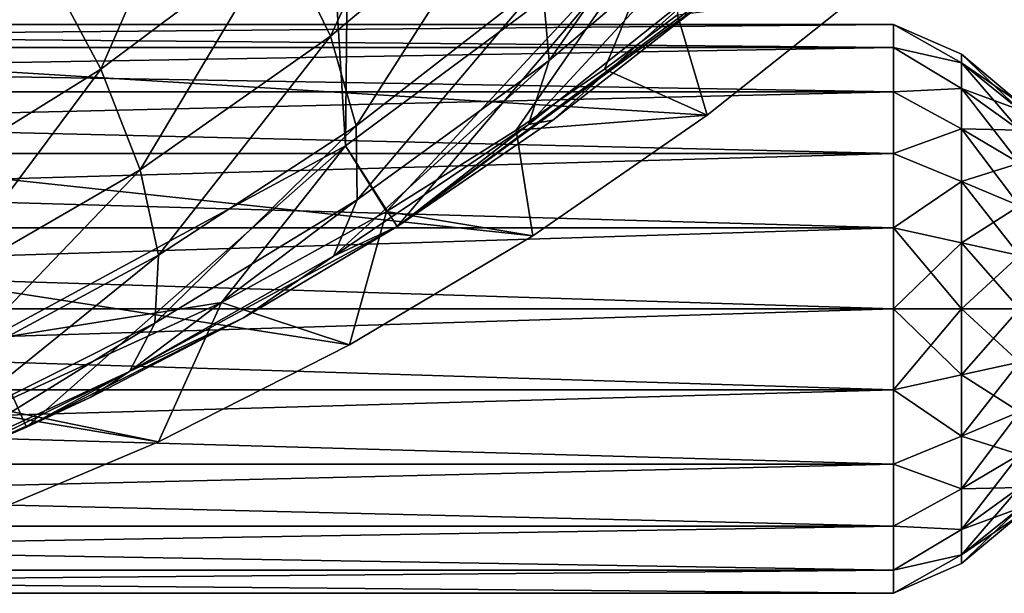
# Model space of a CAD drawing. Extents: x 0 to 500, y -78 to 1006.
# Tile 45 of 256: x 113 to 123, y -76 to -70. Entities that reach past the tile are written whole.
import ezdxf

# ---------------------------------------------------------------- set-up
doc = ezdxf.new("R2010")
doc.units = 0
doc.header["$LTSCALE"] = 65.185185
for name, color, linetype in [('236', 7, 'CONTINUOUS'), ('240', 7, 'CONTINUOUS'), ('252', 7, 'CONTINUOUS'), ('254', 7, 'CONTINUOUS'), ('257', 7, 'CONTINUOUS'), ('357', 7, 'CONTINUOUS'), ('361', 7, 'CONTINUOUS'), ('378', 7, 'CONTINUOUS'), ('381', 7, 'CONTINUOUS'), ('390', 7, 'CONTINUOUS'), ('412', 7, 'CONTINUOUS'), ('413', 7, 'CONTINUOUS'), ('416', 7, 'CONTINUOUS'), ('417', 7, 'CONTINUOUS')]:
    doc.layers.add(name, color=color, linetype=linetype)

msp = doc.modelspace()

# ---------------------------------------------------------------- linework, layer by layer
at = {"layer": '236', "color": 7, "linetype": 'CONTINUOUS'}
for points in [[(119.542, -68.762, -0.025), (116.127, -71.297, -0.025), (116.664, -72.14, -0.025), (119.542, -68.762, -0.025)], [(120.193, -69.521, -0.025), (119.542, -68.762, -0.025), (116.664, -72.14, -0.025), (120.193, -69.521, -0.025)], [(116.127, -71.297, -0.025), (112.387, -73.323, -0.025), (112.8, -74.234, -0.025), (116.127, -71.297, -0.025)], [(116.664, -72.14, -0.025), (116.127, -71.297, -0.025), (112.8, -74.234, -0.025), (116.664, -72.14, -0.025)], [(112.8, -74.234, -0.025), (112.387, -73.323, -0.025), (108.679, -75.76, -0.025), (112.8, -74.234, -0.025)]]:
    msp.add_3dface(points, dxfattribs=at)
at = {"layer": '240', "color": 7, "linetype": 'CONTINUOUS'}
for points in [[(116.127, -71.297, -0.025), (119.542, -68.762, -0.025), (116.127, -71.297), (116.127, -71.297, -0.025)], [(116.127, -71.297), (119.542, -68.762, -0.025), (119.542, -68.762), (116.127, -71.297)], [(112.387, -73.323, -0.025), (116.127, -71.297, -0.025), (112.387, -73.323), (112.387, -73.323, -0.025)], [(112.387, -73.323), (116.127, -71.297, -0.025), (116.127, -71.297), (112.387, -73.323)]]:
    msp.add_3dface(points, dxfattribs=at)
at = {"layer": '252', "color": 7, "linetype": 'CONTINUOUS'}
for points in [[(112.387, -73.323), (112.935, -18.932), (108.977, -17.375), (112.387, -73.323)], [(112.387, -73.323), (116.127, -71.297), (112.935, -18.932), (112.387, -73.323)], [(116.127, -71.297), (116.633, -21.033), (112.935, -18.932), (116.127, -71.297)], [(116.127, -71.297), (119.542, -68.762), (116.633, -21.033), (116.127, -71.297)]]:
    msp.add_3dface(points, dxfattribs=at)
at = {"layer": '254', "color": 7, "linetype": 'CONTINUOUS'}
for points in [[(120.193, -69.521, -0.025), (116.664, -72.14, -0.025), (119.916, -69.756, -6.358), (120.193, -69.521, -0.025)], [(119.916, -69.756, -6.358), (116.664, -72.14, -0.025), (118.289, -71.03, -6.878), (119.916, -69.756, -6.358)], [(118.289, -71.03, -6.878), (116.664, -72.14, -0.025), (116.671, -72.136, -7.363), (118.289, -71.03, -6.878)], [(116.664, -72.14, -0.025), (112.8, -74.234, -0.025), (115.063, -73.094, -7.81), (116.664, -72.14, -0.025)], [(116.671, -72.136, -7.363), (116.664, -72.14, -0.025), (115.063, -73.094, -7.81), (116.671, -72.136, -7.363)], [(115.063, -73.094, -7.81), (112.8, -74.234, -0.025), (113.464, -73.924, -8.219), (115.063, -73.094, -7.81)], [(113.464, -73.924, -8.219), (112.8, -74.234, -0.025), (111.876, -74.635, -8.59), (113.464, -73.924, -8.219)], [(112.8, -74.234, -0.025), (108.679, -75.76, -0.025), (111.876, -74.635, -8.59), (112.8, -74.234, -0.025)]]:
    msp.add_3dface(points, dxfattribs=at)
at = {"layer": '257', "color": 7, "linetype": 'CONTINUOUS'}
for points in [[(117.188, -67.532, -15.317), (115.968, -70.155, -14.016), (115.451, -69.088, -15.443), (117.188, -67.532, -15.317)], [(117.82, -68.61, -13.84), (115.968, -70.155, -14.016), (117.188, -67.532, -15.317), (117.82, -68.61, -13.84)], [(112.953, -69.328, -16.744), (114.7, -67.919, -16.673), (113.573, -70.499, -15.551), (112.953, -69.328, -16.744)], [(114.7, -67.919, -16.673), (115.451, -69.088, -15.443), (113.573, -70.499, -15.551), (114.7, -67.919, -16.673)], [(119.985, -67.925, -11.942), (118.25, -70.408, -10.458), (118.177, -69.578, -12.204), (119.985, -67.925, -11.942)], [(120.13, -68.803, -10.128), (118.25, -70.408, -10.458), (119.985, -67.925, -11.942), (120.13, -68.803, -10.128)], [(111.067, -70.581, -16.804), (112.031, -68.155, -17.713), (112.953, -69.328, -16.744), (111.067, -70.581, -16.804)], [(117.82, -68.61, -13.84), (116.237, -71.088, -12.435), (115.968, -70.155, -14.016), (117.82, -68.61, -13.84)], [(118.177, -69.578, -12.204), (116.237, -71.088, -12.435), (117.82, -68.61, -13.84), (118.177, -69.578, -12.204)], [(119.96, -69.54, -8.255), (118.036, -71.074, -8.654), (120.13, -68.803, -10.128), (119.96, -69.54, -8.255)], [(120.13, -68.803, -10.128), (118.036, -71.074, -8.654), (118.25, -70.408, -10.458), (120.13, -68.803, -10.128)], [(115.451, -69.088, -15.443), (113.984, -71.547, -14.168), (113.573, -70.499, -15.551), (115.451, -69.088, -15.443)], [(115.968, -70.155, -14.016), (113.984, -71.547, -14.168), (115.451, -69.088, -15.443), (115.968, -70.155, -14.016)], [(111.067, -70.581, -16.804), (112.953, -69.328, -16.744), (111.564, -71.746, -15.644), (111.067, -70.581, -16.804)], [(112.953, -69.328, -16.744), (113.573, -70.499, -15.551), (111.564, -71.746, -15.644), (112.953, -69.328, -16.744)], [(118.177, -69.578, -12.204), (116.248, -71.861, -10.748), (116.237, -71.088, -12.435), (118.177, -69.578, -12.204)], [(118.25, -70.408, -10.458), (116.248, -71.861, -10.748), (118.177, -69.578, -12.204), (118.25, -70.408, -10.458)], [(119.96, -69.54, -8.255), (118.289, -71.03, -6.878), (118.036, -71.074, -8.654), (119.96, -69.54, -8.255)], [(119.916, -69.756, -6.358), (118.289, -71.03, -6.878), (119.96, -69.54, -8.255), (119.916, -69.756, -6.358)], [(115.968, -70.155, -14.016), (114.174, -72.438, -12.636), (113.984, -71.547, -14.168), (115.968, -70.155, -14.016)], [(116.237, -71.088, -12.435), (114.174, -72.438, -12.636), (115.968, -70.155, -14.016), (116.237, -71.088, -12.435)], [(118.036, -71.074, -8.654), (116.002, -72.449, -9.006), (118.25, -70.408, -10.458), (118.036, -71.074, -8.654)], [(118.25, -70.408, -10.458), (116.002, -72.449, -9.006), (116.248, -71.861, -10.748), (118.25, -70.408, -10.458)], [(113.573, -70.499, -15.551), (111.879, -72.767, -14.297), (111.564, -71.746, -15.644), (113.573, -70.499, -15.551)], [(113.984, -71.547, -14.168), (111.879, -72.767, -14.297), (113.573, -70.499, -15.551), (113.984, -71.547, -14.168)], [(118.289, -71.03, -6.878), (116.671, -72.136, -7.363), (118.036, -71.074, -8.654), (118.289, -71.03, -6.878)], [(116.248, -71.861, -10.748), (114.136, -73.148, -11.001), (116.237, -71.088, -12.435), (116.248, -71.861, -10.748)], [(116.237, -71.088, -12.435), (114.136, -73.148, -11.001), (114.174, -72.438, -12.636), (116.237, -71.088, -12.435)], [(118.036, -71.074, -8.654), (116.671, -72.136, -7.363), (116.002, -72.449, -9.006), (118.036, -71.074, -8.654)], [(113.984, -71.547, -14.168), (112.002, -73.612, -12.806), (111.879, -72.767, -14.297), (113.984, -71.547, -14.168)], [(114.174, -72.438, -12.636), (112.002, -73.612, -12.806), (113.984, -71.547, -14.168), (114.174, -72.438, -12.636)], [(116.002, -72.449, -9.006), (113.872, -73.654, -9.312), (116.248, -71.861, -10.748), (116.002, -72.449, -9.006)], [(116.248, -71.861, -10.748), (113.872, -73.654, -9.312), (114.136, -73.148, -11.001), (116.248, -71.861, -10.748)], [(116.671, -72.136, -7.363), (115.063, -73.094, -7.81), (116.002, -72.449, -9.006), (116.671, -72.136, -7.363)], [(114.136, -73.148, -11.001), (111.929, -74.256, -11.215), (114.174, -72.438, -12.636), (114.136, -73.148, -11.001)], [(114.174, -72.438, -12.636), (111.929, -74.256, -11.215), (112.002, -73.612, -12.806), (114.174, -72.438, -12.636)], [(116.002, -72.449, -9.006), (115.063, -73.094, -7.81), (113.872, -73.654, -9.312), (116.002, -72.449, -9.006)], [(115.063, -73.094, -7.81), (113.464, -73.924, -8.219), (113.872, -73.654, -9.312), (115.063, -73.094, -7.81)], [(113.872, -73.654, -9.312), (111.663, -74.679, -9.571), (114.136, -73.148, -11.001), (113.872, -73.654, -9.312)], [(114.136, -73.148, -11.001), (111.663, -74.679, -9.571), (111.929, -74.256, -11.215), (114.136, -73.148, -11.001)], [(113.872, -73.654, -9.312), (111.876, -74.635, -8.59), (111.663, -74.679, -9.571), (113.872, -73.654, -9.312)], [(113.464, -73.924, -8.219), (111.876, -74.635, -8.59), (113.872, -73.654, -9.312), (113.464, -73.924, -8.219)]]:
    msp.add_3dface(points, dxfattribs=at)
at = {"layer": '357', "color": 7, "linetype": 'CONTINUOUS'}
for points in [[(116.127, -71.297, 0.025), (119.542, -68.762, 0.025), (116.555, -71.983, 0.025), (116.127, -71.297, 0.025)], [(116.555, -71.983, 0.025), (119.542, -68.762, 0.025), (117.907, -71.133, 0.025), (116.555, -71.983, 0.025)], [(117.907, -71.133, 0.025), (119.542, -68.762, 0.025), (118.826, -70.498, 0.025), (117.907, -71.133, 0.025)], [(118.826, -70.498, 0.025), (119.542, -68.762, 0.025), (119.588, -69.932, 0.025), (118.826, -70.498, 0.025)], [(112.387, -73.323, 0.025), (116.127, -71.297, 0.025), (114.833, -72.934, 0.025), (112.387, -73.323, 0.025)], [(114.833, -72.934, 0.025), (116.127, -71.297, 0.025), (116.555, -71.983, 0.025), (114.833, -72.934, 0.025)], [(112.328, -74.08, 0.025), (112.387, -73.323, 0.025), (114.833, -72.934, 0.025), (112.328, -74.08, 0.025)]]:
    msp.add_3dface(points, dxfattribs=at)
at = {"layer": '361', "color": 7, "linetype": 'CONTINUOUS'}
for points in [[(119.542, -68.762, 0.025), (116.127, -71.297, 0.025), (119.542, -68.762), (119.542, -68.762, 0.025)], [(119.542, -68.762), (116.127, -71.297, 0.025), (116.127, -71.297), (119.542, -68.762)], [(116.127, -71.297, 0.025), (112.387, -73.323, 0.025), (116.127, -71.297), (116.127, -71.297, 0.025)], [(116.127, -71.297), (112.387, -73.323, 0.025), (112.388, -73.323), (116.127, -71.297)]]:
    msp.add_3dface(points, dxfattribs=at)
at = {"layer": '378', "color": 7, "linetype": 'CONTINUOUS'}
for points in [[(108.977, -17.375), (112.935, -18.932), (112.388, -73.323), (108.977, -17.375)], [(112.935, -18.932), (116.127, -71.297), (112.388, -73.323), (112.935, -18.932)], [(112.935, -18.932), (116.633, -21.033), (116.127, -71.297), (112.935, -18.932)], [(116.633, -21.033), (119.542, -68.762), (116.127, -71.297), (116.633, -21.033)]]:
    msp.add_3dface(points, dxfattribs=at)
at = {"layer": '381', "color": 7, "linetype": 'CONTINUOUS'}
for points in [[(119.588, -69.932, 0.025), (121.521, -69.682, 10), (119.897, -70.978, 10), (119.588, -69.932, 0.025)], [(118.826, -70.498, 0.025), (119.588, -69.932, 0.025), (119.897, -70.978, 10), (118.826, -70.498, 0.025)], [(117.907, -71.133, 0.025), (118.826, -70.498, 0.025), (119.897, -70.978, 10), (117.907, -71.133, 0.025)], [(118.079, -72.238, 10), (117.907, -71.133, 0.025), (119.897, -70.978, 10), (118.079, -72.238, 10)], [(116.555, -71.983, 0.025), (117.907, -71.133, 0.025), (118.079, -72.238, 10), (116.555, -71.983, 0.025)], [(114.833, -72.934, 0.025), (116.555, -71.983, 0.025), (116.169, -73.376, 10), (114.833, -72.934, 0.025)], [(116.169, -73.376, 10), (116.555, -71.983, 0.025), (118.079, -72.238, 10), (116.169, -73.376, 10)], [(112.328, -74.08, 0.025), (114.833, -72.934, 0.025), (114.174, -74.387, 10), (112.328, -74.08, 0.025)], [(114.174, -74.387, 10), (114.833, -72.934, 0.025), (116.169, -73.376, 10), (114.174, -74.387, 10)], [(112.103, -75.263, 10), (112.328, -74.08, 0.025), (114.174, -74.387, 10), (112.103, -75.263, 10)]]:
    msp.add_3dface(points, dxfattribs=at)
at = {"layer": '390', "color": 7, "linetype": 'CONTINUOUS'}
for points in [[(119.897, -70.978, 10), (121.521, -69.682, 10), (88, -69, 10), (119.897, -70.978, 10)], [(112.103, -75.263, 10), (114.174, -74.387, 10), (88, -69, 10), (112.103, -75.263, 10)], [(114.174, -74.387, 10), (116.169, -73.376, 10), (88, -69, 10), (114.174, -74.387, 10)], [(116.169, -73.376, 10), (118.079, -72.238, 10), (88, -69, 10), (116.169, -73.376, 10)], [(118.079, -72.238, 10), (119.897, -70.978, 10), (88, -69, 10), (118.079, -72.238, 10)]]:
    msp.add_3dface(points, dxfattribs=at)
at = {"layer": '412', "color": 7, "linetype": 'CONTINUOUS'}
for points in [[(122.552, -73.688, 17.568), (122.552, -73, 17.659), (121.843, -73.845, 17.878), (122.552, -73.688, 17.568)], [(122.552, -73, 17.659), (121.843, -73, 18), (121.843, -73.845, 17.878), (122.552, -73, 17.659)], [(122.552, -73, 12.341), (122.552, -73.688, 12.432), (121.843, -73, 12), (122.552, -73, 12.341)], [(121.843, -73, 12), (122.552, -73.688, 12.432), (121.843, -73.845, 12.122), (121.843, -73, 12)], [(123.156, -73.557, 17.079), (123.156, -73, 17.152), (122.552, -73.688, 17.568), (123.156, -73.557, 17.079)], [(123.156, -73, 17.152), (122.552, -73, 17.659), (122.552, -73.688, 17.568), (123.156, -73, 17.152)], [(123.156, -73, 12.848), (123.156, -73.557, 12.921), (122.552, -73, 12.341), (123.156, -73, 12.848)], [(122.552, -73, 12.341), (123.156, -73.557, 12.921), (122.552, -73.688, 12.432), (122.552, -73, 12.341)], [(123.156, -73.557, 12.921), (123.156, -74.076, 13.136), (122.552, -73.688, 12.432), (123.156, -73.557, 12.921)], [(123.156, -74.076, 16.864), (123.156, -73.557, 17.079), (122.552, -74.329, 17.302), (123.156, -74.076, 16.864)], [(122.552, -74.329, 17.302), (123.156, -73.557, 17.079), (122.552, -73.688, 17.568), (122.552, -74.329, 17.302)], [(122.552, -73.688, 12.432), (122.552, -74.329, 12.698), (121.843, -73.845, 12.122), (122.552, -73.688, 12.432)], [(122.552, -74.329, 17.302), (122.552, -73.688, 17.568), (121.843, -73.845, 17.878), (122.552, -74.329, 17.302)], [(122.552, -73.688, 12.432), (123.156, -74.076, 13.136), (122.552, -74.329, 12.698), (122.552, -73.688, 12.432)], [(121.843, -73.845, 12.122), (122.552, -74.329, 12.698), (121.843, -74.622, 12.476), (121.843, -73.845, 12.122)], [(121.843, -74.622, 17.524), (122.552, -74.329, 17.302), (121.843, -73.845, 17.878), (121.843, -74.622, 17.524)], [(123.156, -74.076, 13.136), (123.156, -74.522, 13.478), (122.552, -74.329, 12.698), (123.156, -74.076, 13.136)], [(123.156, -74.522, 16.522), (123.156, -74.076, 16.864), (122.552, -74.88, 16.88), (123.156, -74.522, 16.522)], [(122.552, -74.88, 16.88), (123.156, -74.076, 16.864), (122.552, -74.329, 17.302), (122.552, -74.88, 16.88)], [(122.552, -74.329, 12.698), (122.552, -74.88, 13.12), (121.843, -74.622, 12.476), (122.552, -74.329, 12.698)], [(122.552, -74.88, 16.88), (122.552, -74.329, 17.302), (121.843, -74.622, 17.524), (122.552, -74.88, 16.88)], [(122.552, -74.329, 12.698), (123.156, -74.522, 13.478), (122.552, -74.88, 13.12), (122.552, -74.329, 12.698)], [(123.156, -74.522, 13.478), (123.156, -74.864, 13.924), (122.552, -74.88, 13.12), (123.156, -74.522, 13.478)], [(123.156, -74.864, 16.076), (123.156, -74.522, 16.522), (122.552, -75.302, 16.329), (123.156, -74.864, 16.076)], [(122.552, -75.302, 16.329), (123.156, -74.522, 16.522), (122.552, -74.88, 16.88), (122.552, -75.302, 16.329)], [(121.843, -74.622, 12.476), (122.552, -74.88, 13.12), (121.843, -75.267, 13.035), (121.843, -74.622, 12.476)], [(121.843, -75.267, 16.965), (122.552, -74.88, 16.88), (121.843, -74.622, 17.524), (121.843, -75.267, 16.965)], [(123.156, -74.864, 13.924), (123.156, -75.079, 14.443), (122.552, -75.302, 13.671), (123.156, -74.864, 13.924)], [(122.552, -74.88, 13.12), (123.156, -74.864, 13.924), (122.552, -75.302, 13.671), (122.552, -74.88, 13.12)], [(123.156, -75.079, 15.557), (123.156, -74.864, 16.076), (122.552, -75.568, 15.688), (123.156, -75.079, 15.557)], [(122.552, -75.568, 15.688), (123.156, -74.864, 16.076), (122.552, -75.302, 16.329), (122.552, -75.568, 15.688)], [(122.552, -74.88, 13.12), (122.552, -75.302, 13.671), (121.843, -75.267, 13.035), (122.552, -74.88, 13.12)], [(122.552, -75.302, 16.329), (122.552, -74.88, 16.88), (121.843, -75.267, 16.965), (122.552, -75.302, 16.329)], [(123.156, -75.079, 14.443), (123.156, -75.152, 15), (122.552, -75.568, 14.312), (123.156, -75.079, 14.443)], [(122.552, -75.302, 13.671), (123.156, -75.079, 14.443), (122.552, -75.568, 14.312), (122.552, -75.302, 13.671)], [(123.156, -75.152, 15), (123.156, -75.079, 15.557), (122.552, -75.659, 15), (123.156, -75.152, 15)], [(122.552, -75.659, 15), (123.156, -75.079, 15.557), (122.552, -75.568, 15.688), (122.552, -75.659, 15)], [(122.552, -75.568, 14.312), (123.156, -75.152, 15), (122.552, -75.659, 15), (122.552, -75.568, 14.312)], [(121.843, -75.267, 13.035), (122.552, -75.302, 13.671), (121.843, -75.729, 13.754), (121.843, -75.267, 13.035)], [(121.843, -75.729, 16.246), (122.552, -75.302, 16.329), (121.843, -75.267, 16.965), (121.843, -75.729, 16.246)], [(122.552, -75.302, 13.671), (122.552, -75.568, 14.312), (121.843, -75.729, 13.754), (122.552, -75.302, 13.671)], [(122.552, -75.568, 15.688), (122.552, -75.302, 16.329), (121.843, -75.729, 16.246), (122.552, -75.568, 15.688)], [(122.552, -75.568, 14.312), (122.552, -75.659, 15), (121.843, -75.969, 14.573), (122.552, -75.568, 14.312)], [(121.843, -75.729, 13.754), (122.552, -75.568, 14.312), (121.843, -75.969, 14.573), (121.843, -75.729, 13.754)], [(122.552, -75.659, 15), (122.552, -75.568, 15.688), (121.843, -75.969, 15.427), (122.552, -75.659, 15)], [(121.843, -75.969, 15.427), (122.552, -75.568, 15.688), (121.843, -75.729, 16.246), (121.843, -75.969, 15.427)], [(121.843, -75.969, 14.573), (122.552, -75.659, 15), (121.843, -75.969, 15.427), (121.843, -75.969, 14.573)]]:
    msp.add_3dface(points, dxfattribs=at)
at = {"layer": '413', "color": 7, "linetype": 'CONTINUOUS'}
for points in [[(121.843, -73.845, 17.878), (121.843, -73, 18), (94.666, -73.845, 17.878), (121.843, -73.845, 17.878)], [(94.666, -73.845, 17.878), (121.843, -73, 18), (94.666, -73, 18), (94.666, -73.845, 17.878)], [(121.843, -73, 12), (121.843, -73.845, 12.122), (94.666, -73, 12), (121.843, -73, 12)], [(94.666, -73, 12), (121.843, -73.845, 12.122), (94.666, -73.845, 12.122), (94.666, -73, 12)], [(121.843, -73.845, 12.122), (121.843, -74.622, 12.476), (94.666, -73.845, 12.122), (121.843, -73.845, 12.122)], [(94.666, -73.845, 12.122), (121.843, -74.622, 12.476), (94.666, -74.622, 12.476), (94.666, -73.845, 12.122)], [(121.843, -74.622, 17.524), (121.843, -73.845, 17.878), (94.666, -74.622, 17.524), (121.843, -74.622, 17.524)], [(94.666, -74.622, 17.524), (121.843, -73.845, 17.878), (94.666, -73.845, 17.878), (94.666, -74.622, 17.524)], [(121.843, -74.622, 12.476), (121.843, -75.267, 13.035), (94.666, -74.622, 12.476), (121.843, -74.622, 12.476)], [(94.666, -74.622, 12.476), (121.843, -75.267, 13.035), (94.666, -75.267, 13.035), (94.666, -74.622, 12.476)], [(121.843, -75.267, 16.965), (121.843, -74.622, 17.524), (94.666, -75.267, 16.965), (121.843, -75.267, 16.965)], [(94.666, -75.267, 16.965), (121.843, -74.622, 17.524), (94.666, -74.622, 17.524), (94.666, -75.267, 16.965)], [(121.843, -75.267, 13.035), (121.843, -75.729, 13.754), (94.666, -75.267, 13.035), (121.843, -75.267, 13.035)], [(94.666, -75.267, 13.035), (121.843, -75.729, 13.754), (94.666, -75.729, 13.754), (94.666, -75.267, 13.035)], [(121.843, -75.729, 16.246), (121.843, -75.267, 16.965), (94.666, -75.729, 16.246), (121.843, -75.729, 16.246)], [(94.666, -75.729, 16.246), (121.843, -75.267, 16.965), (94.666, -75.267, 16.965), (94.666, -75.729, 16.246)], [(121.843, -75.729, 13.754), (121.843, -75.969, 14.573), (94.666, -75.729, 13.754), (121.843, -75.729, 13.754)], [(94.666, -75.729, 13.754), (121.843, -75.969, 14.573), (94.666, -75.969, 14.573), (94.666, -75.729, 13.754)], [(121.843, -75.969, 15.427), (121.843, -75.729, 16.246), (94.666, -75.969, 15.427), (121.843, -75.969, 15.427)], [(94.666, -75.969, 15.427), (121.843, -75.729, 16.246), (94.666, -75.729, 16.246), (94.666, -75.969, 15.427)], [(121.843, -75.969, 14.573), (121.843, -75.969, 15.427), (94.666, -75.969, 14.573), (121.843, -75.969, 14.573)], [(94.666, -75.969, 14.573), (121.843, -75.969, 15.427), (94.666, -75.969, 15.427), (94.666, -75.969, 14.573)]]:
    msp.add_3dface(points, dxfattribs=at)
at = {"layer": '416', "color": 7, "linetype": 'CONTINUOUS'}
for points in [[(122.552, -70.432, 15.688), (122.552, -70.341, 15), (121.843, -70.031, 15.427), (122.552, -70.432, 15.688)], [(121.843, -70.271, 16.246), (122.552, -70.432, 15.688), (121.843, -70.031, 15.427), (121.843, -70.271, 16.246)], [(122.552, -70.341, 15), (122.552, -70.432, 14.312), (121.843, -70.031, 14.573), (122.552, -70.341, 15)], [(121.843, -70.031, 15.427), (122.552, -70.341, 15), (121.843, -70.031, 14.573), (121.843, -70.031, 15.427)], [(121.843, -70.031, 14.573), (122.552, -70.432, 14.312), (121.843, -70.271, 13.754), (121.843, -70.031, 14.573)], [(122.552, -70.698, 16.329), (122.552, -70.432, 15.688), (121.843, -70.271, 16.246), (122.552, -70.698, 16.329)], [(121.843, -70.733, 16.965), (122.552, -70.698, 16.329), (121.843, -70.271, 16.246), (121.843, -70.733, 16.965)], [(122.552, -70.432, 14.312), (122.552, -70.698, 13.671), (121.843, -70.271, 13.754), (122.552, -70.432, 14.312)], [(121.843, -70.271, 13.754), (122.552, -70.698, 13.671), (121.843, -70.733, 13.035), (121.843, -70.271, 13.754)], [(123.156, -70.848, 15), (123.156, -70.921, 14.443), (122.552, -70.341, 15), (123.156, -70.848, 15)], [(122.552, -70.432, 15.688), (123.156, -70.848, 15), (122.552, -70.341, 15), (122.552, -70.432, 15.688)], [(122.552, -70.341, 15), (123.156, -70.921, 14.443), (122.552, -70.432, 14.312), (122.552, -70.341, 15)], [(123.156, -70.921, 15.557), (123.156, -70.848, 15), (122.552, -70.432, 15.688), (123.156, -70.921, 15.557)], [(122.552, -70.698, 16.329), (123.156, -70.921, 15.557), (122.552, -70.432, 15.688), (122.552, -70.698, 16.329)], [(123.156, -70.921, 14.443), (123.156, -71.136, 13.924), (122.552, -70.432, 14.312), (123.156, -70.921, 14.443)], [(122.552, -70.432, 14.312), (123.156, -71.136, 13.924), (122.552, -70.698, 13.671), (122.552, -70.432, 14.312)], [(122.552, -71.12, 16.88), (122.552, -70.698, 16.329), (121.843, -70.733, 16.965), (122.552, -71.12, 16.88)], [(122.552, -70.698, 13.671), (122.552, -71.12, 13.12), (121.843, -70.733, 13.035), (122.552, -70.698, 13.671)], [(121.843, -71.378, 17.524), (122.552, -71.12, 16.88), (121.843, -70.733, 16.965), (121.843, -71.378, 17.524)], [(121.843, -70.733, 13.035), (122.552, -71.12, 13.12), (121.843, -71.378, 12.476), (121.843, -70.733, 13.035)], [(123.156, -71.136, 16.076), (123.156, -70.921, 15.557), (122.552, -70.698, 16.329), (123.156, -71.136, 16.076)], [(122.552, -71.12, 16.88), (123.156, -71.136, 16.076), (122.552, -70.698, 16.329), (122.552, -71.12, 16.88)], [(123.156, -71.136, 13.924), (123.156, -71.478, 13.478), (122.552, -70.698, 13.671), (123.156, -71.136, 13.924)], [(122.552, -70.698, 13.671), (123.156, -71.478, 13.478), (122.552, -71.12, 13.12), (122.552, -70.698, 13.671)], [(122.552, -71.671, 17.302), (122.552, -71.12, 16.88), (121.843, -71.378, 17.524), (122.552, -71.671, 17.302)], [(122.552, -71.12, 13.12), (122.552, -71.671, 12.698), (121.843, -71.378, 12.476), (122.552, -71.12, 13.12)], [(123.156, -71.478, 16.522), (123.156, -71.136, 16.076), (122.552, -71.12, 16.88), (123.156, -71.478, 16.522)], [(122.552, -71.671, 17.302), (123.156, -71.478, 16.522), (122.552, -71.12, 16.88), (122.552, -71.671, 17.302)], [(123.156, -71.478, 13.478), (123.156, -71.924, 13.136), (122.552, -71.12, 13.12), (123.156, -71.478, 13.478)], [(122.552, -71.12, 13.12), (123.156, -71.924, 13.136), (122.552, -71.671, 12.698), (122.552, -71.12, 13.12)], [(121.843, -72.155, 17.878), (122.552, -71.671, 17.302), (121.843, -71.378, 17.524), (121.843, -72.155, 17.878)], [(121.843, -71.378, 12.476), (122.552, -71.671, 12.698), (121.843, -72.155, 12.122), (121.843, -71.378, 12.476)], [(123.156, -71.924, 16.864), (123.156, -71.478, 16.522), (122.552, -71.671, 17.302), (123.156, -71.924, 16.864)], [(122.552, -72.312, 17.568), (122.552, -71.671, 17.302), (121.843, -72.155, 17.878), (122.552, -72.312, 17.568)], [(122.552, -71.671, 12.698), (122.552, -72.312, 12.432), (121.843, -72.155, 12.122), (122.552, -71.671, 12.698)], [(122.552, -72.312, 17.568), (123.156, -71.924, 16.864), (122.552, -71.671, 17.302), (122.552, -72.312, 17.568)], [(123.156, -71.924, 13.136), (123.156, -72.443, 12.921), (122.552, -71.671, 12.698), (123.156, -71.924, 13.136)], [(122.552, -71.671, 12.698), (123.156, -72.443, 12.921), (122.552, -72.312, 12.432), (122.552, -71.671, 12.698)], [(123.156, -72.443, 17.079), (123.156, -71.924, 16.864), (122.552, -72.312, 17.568), (123.156, -72.443, 17.079)], [(122.552, -73, 12.341), (121.843, -73, 12), (121.843, -72.155, 12.122), (122.552, -73, 12.341)], [(122.552, -72.312, 12.432), (122.552, -73, 12.341), (121.843, -72.155, 12.122), (122.552, -72.312, 12.432)], [(121.843, -73, 18), (122.552, -72.312, 17.568), (121.843, -72.155, 17.878), (121.843, -73, 18)], [(121.843, -73, 18), (122.552, -73, 17.659), (122.552, -72.312, 17.568), (121.843, -73, 18)], [(123.156, -73, 12.848), (122.552, -73, 12.341), (122.552, -72.312, 12.432), (123.156, -73, 12.848)], [(123.156, -72.443, 12.921), (123.156, -73, 12.848), (122.552, -72.312, 12.432), (123.156, -72.443, 12.921)], [(122.552, -73, 17.659), (123.156, -72.443, 17.079), (122.552, -72.312, 17.568), (122.552, -73, 17.659)], [(122.552, -73, 17.659), (123.156, -73, 17.152), (123.156, -72.443, 17.079), (122.552, -73, 17.659)]]:
    msp.add_3dface(points, dxfattribs=at)
at = {"layer": '417', "color": 7, "linetype": 'CONTINUOUS'}
for points in [[(121.843, -70.271, 16.246), (121.843, -70.031, 15.427), (94.666, -70.271, 16.246), (121.843, -70.271, 16.246)], [(121.843, -70.031, 15.427), (121.843, -70.031, 14.573), (94.666, -70.031, 15.427), (121.843, -70.031, 15.427)], [(94.666, -70.271, 16.246), (121.843, -70.031, 15.427), (94.666, -70.031, 15.427), (94.666, -70.271, 16.246)], [(121.843, -70.031, 14.573), (121.843, -70.271, 13.754), (94.666, -70.031, 14.573), (121.843, -70.031, 14.573)], [(94.666, -70.031, 15.427), (121.843, -70.031, 14.573), (94.666, -70.031, 14.573), (94.666, -70.031, 15.427)], [(94.666, -70.031, 14.573), (121.843, -70.271, 13.754), (94.666, -70.271, 13.754), (94.666, -70.031, 14.573)], [(121.843, -70.733, 16.965), (121.843, -70.271, 16.246), (94.666, -70.733, 16.965), (121.843, -70.733, 16.965)], [(94.666, -70.733, 16.965), (121.843, -70.271, 16.246), (94.666, -70.271, 16.246), (94.666, -70.733, 16.965)], [(121.843, -70.271, 13.754), (121.843, -70.733, 13.035), (94.666, -70.271, 13.754), (121.843, -70.271, 13.754)], [(94.666, -70.271, 13.754), (121.843, -70.733, 13.035), (94.666, -70.733, 13.035), (94.666, -70.271, 13.754)], [(121.843, -71.378, 17.524), (121.843, -70.733, 16.965), (94.666, -71.378, 17.524), (121.843, -71.378, 17.524)], [(94.666, -71.378, 17.524), (121.843, -70.733, 16.965), (94.666, -70.733, 16.965), (94.666, -71.378, 17.524)], [(121.843, -70.733, 13.035), (121.843, -71.378, 12.476), (94.666, -70.733, 13.035), (121.843, -70.733, 13.035)], [(94.666, -70.733, 13.035), (121.843, -71.378, 12.476), (94.666, -71.378, 12.476), (94.666, -70.733, 13.035)], [(121.843, -72.155, 17.878), (121.843, -71.378, 17.524), (94.666, -72.155, 17.878), (121.843, -72.155, 17.878)], [(94.666, -72.155, 17.878), (121.843, -71.378, 17.524), (94.666, -71.378, 17.524), (94.666, -72.155, 17.878)], [(121.843, -71.378, 12.476), (121.843, -72.155, 12.122), (94.666, -71.378, 12.476), (121.843, -71.378, 12.476)], [(94.666, -71.378, 12.476), (121.843, -72.155, 12.122), (94.666, -72.155, 12.122), (94.666, -71.378, 12.476)], [(94.666, -73, 18), (121.843, -73, 18), (121.843, -72.155, 17.878), (94.666, -73, 18)], [(121.843, -73, 12), (94.666, -73, 12), (94.666, -72.155, 12.122), (121.843, -73, 12)], [(121.843, -72.155, 12.122), (121.843, -73, 12), (94.666, -72.155, 12.122), (121.843, -72.155, 12.122)], [(94.666, -73, 18), (121.843, -72.155, 17.878), (94.666, -72.155, 17.878), (94.666, -73, 18)]]:
    msp.add_3dface(points, dxfattribs=at)

doc.saveas('drawing.dxf')
